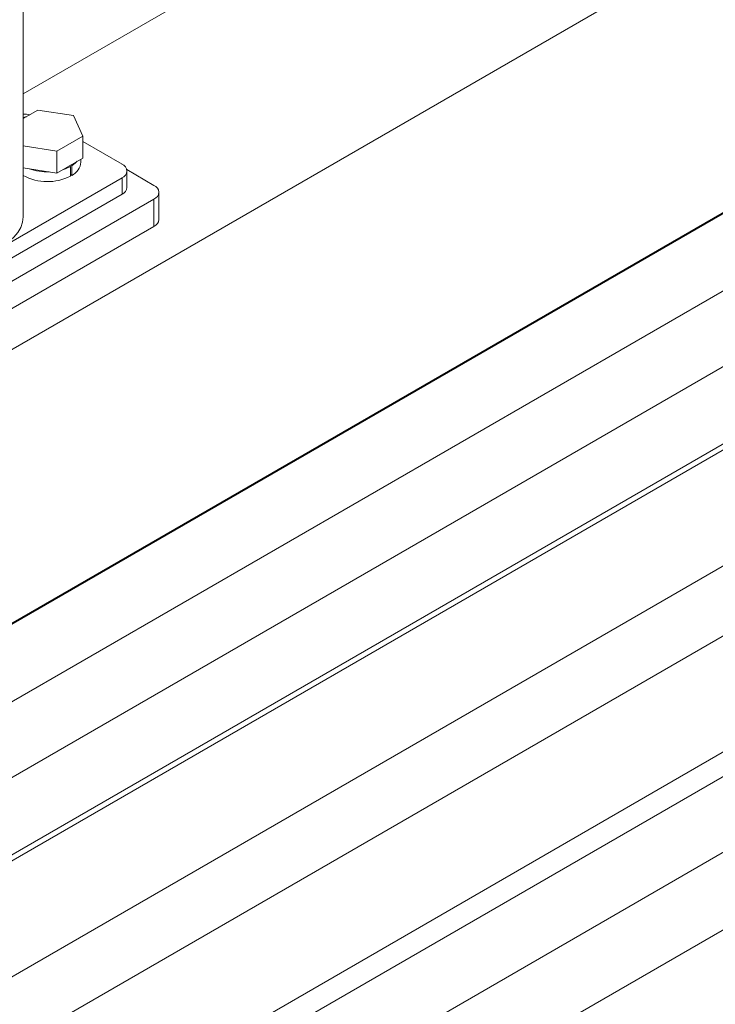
# Model space of a CAD drawing. Header units: millimetres. Extents: x 450 to 25135, y 150 to 17673.
# Tile 233 of 256: x 11061 to 11269, y 12073 to 12367. Entities that reach past the tile are written whole.
import ezdxf

# ---------------------------------------------------------------- set-up
doc = ezdxf.new("R2010")
doc.units = ezdxf.units.MM
doc.linetypes.add('SLD-Centrada-doble', pattern=[12.7, 6.35, -1.27, 1.27, -1.27, 1.27, -1.27])
doc.linetypes.add('SLD-Continua', pattern=[0])
doc.layers.add('OCULTA', color=8, linetype='SLD-Continua')

msp = doc.modelspace()

# ---------------------------------------------------------------- linework, layer by layer
at = {"color": 7, "linetype": 'SLD-Continua', "lineweight": 18, "ltscale": 30}
for p, q in [((11388.07, 12376.41), (10912.04, 12101.6)), ((10922.3, 12084.43), (11398.07, 12359.09)), ((11427.67, 12353.55), (10951.63, 12078.74)), ((10961.89, 12061.57), (11437.67, 12336.23)), ((11389.81, 12306.84), (10962.14, 12059.95)), ((10952.58, 12019.79), (11404.81, 12280.86)), ((11437.89, 12279.08), (10956.52, 12001.19)), ((10964.91, 11971.4), (11452.89, 12253.1)), ((11025.24, 11998.92), (11398.07, 12214.15)), ((11427.67, 12208.61), (11054.84, 11993.39)), ((11064.84, 11976.06), (11437.67, 12191.29))]:
    msp.add_line(p, q, dxfattribs=at)
at = {"layer": 'OCULTA', "linetype": 'SLD-Continua', "lineweight": 18, "ltscale": 30}
for p, q in [((11062.42, 12307.99), (11062.42, 12778.7)), ((11703.66, 12640.54), (10925.85, 12191.51)), ((11703.66, 12640.54), (10925.85, 12191.51)), ((11703.66, 12640.54), (10925.85, 12191.51)), ((11503.45, 12599.32), (11062.42, 12344.72)), ((11357.18, 12358.86), (10911.78, 12101.74)), ((11357.18, 12358.86), (10911.78, 12101.74)), ((11357.18, 12358.86), (10911.78, 12101.74)), ((11062.42, 12337.31), (11066.79, 12339.82)), ((11066.79, 12339.82), (11077.38, 12338.19)), ((11077.38, 12338.19), (11080.22, 12332.07)), ((11080.22, 12332.07), (11072.46, 12327.59)), ((11080.22, 12325.54), (11080.22, 12332.07)), ((11072.46, 12327.59), (11062.42, 12329.14)), ((11072.46, 12321.06), (11072.46, 12327.59)), ((11091.9, 12323.7), (11080.22, 12330.45)), ((11080.22, 12325.54), (11072.46, 12321.06)), ((11079.63, 12324.32), (11079.63, 12325.19)), ((11072.46, 12321.06), (11062.42, 12322.61)), ((11076.48, 12322.97), (11076.13, 12323.17)), ((11076.48, 12322.97), (11076.48, 12320.11)), ((11076.91, 12323.22), (11076.55, 12323.42)), ((11076.91, 12323.22), (11076.91, 12320.36)), ((11101.44, 12317.38), (11093.31, 12322.07)), ((11093.36, 12316.76), (11093.36, 12321.66)), ((11021.19, 12278.8), (11091.9, 12319.62)), ((11076.48, 12320.6), (11076.91, 12320.36)), ((11021.19, 12273.9), (11091.9, 12314.72)), ((11023.66, 12268.39), (11101.44, 12313.29)), ((11102.91, 12307.17), (11102.91, 12315.34)), ((11023.66, 12260.23), (11101.44, 12305.13))]:
    msp.add_line(p, q, dxfattribs=at)
at = {"layer": 'OCULTA', "linetype": 'SLD-Centrada-doble', "lineweight": 18, "ltscale": 30}
for p, q in [((11091.9, 12314.72), (11091.9, 12319.62)), ((11101.44, 12305.13), (11101.44, 12313.29))]:
    msp.add_line(p, q, dxfattribs=at)
at = {"layer": 'OCULTA', "linetype": 'SLD-Continua', "lineweight": 18, "ltscale": 30, "flags": 128}
for points in [[(11063.38, 12337.86), (11063.12, 12337.8), (11062.42, 12337.6)], [(11076.48, 12322.97), (11074.99, 12322.31), (11074.13, 12322.02)], [(11078.55, 12324.57), (11078.06, 12324.08), (11076.91, 12323.22)], [(11021.77, 12303.46), (11021.86, 12303.33), (11023.08, 12301.9), (11024.62, 12300.58), (11026.43, 12299.38), (11028.51, 12298.33), (11030.8, 12297.45), (11033.27, 12296.75), (11035.88, 12296.23), (11038.59, 12295.92), (11041.34, 12295.82), (11044.09, 12295.92), (11046.8, 12296.23), (11049.41, 12296.75), (11051.88, 12297.45), (11054.17, 12298.33), (11056.25, 12299.38), (11058.07, 12300.58), (11059.6, 12301.9), (11060.82, 12303.33), (11061.7, 12304.84), (11062.24, 12306.4), (11062.42, 12307.99)]]:
    msp.add_lwpolyline(points, dxfattribs=at)
at = {"layer": 'OCULTA', "linetype": 'SLD-Continua', "lineweight": 18, "ltscale": 900}
for centre, radius, start, end in [((11062.56, 12330.23), 8.4, 77.5078, 90.937), ((11069.51, 12337.02), 15.63, 249.9449, 272.469), ((11074.82, 12324.7), 4.82, 295.6127, 355.3893), ((11091.12, 12321.66), 2.18, 290.7834, 69.2166), ((11069.64, 12333.71), 15.22, 241.6813, 296.7065), ((11090.86, 12317.01), 2.51, 294.3747, 354.3052), ((11100.67, 12315.34), 2.18, 290.7834, 69.2166), ((11100.41, 12307.42), 2.51, 294.3747, 354.3052)]:
    msp.add_arc(centre, radius, start, end, dxfattribs=at)

doc.saveas('drawing.dxf')
